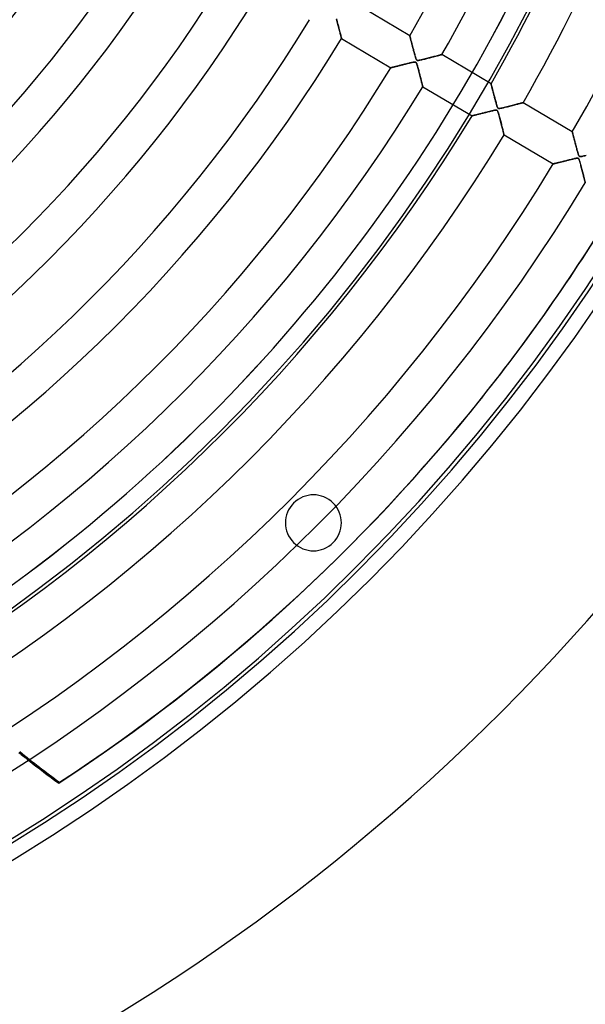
# Model space of a CAD drawing. Header units: millimetres. Extents: x -625 to 625, y -625 to 625.
# Tile 32 of 56: x 264 to 416, y -472 to -208. Entities that reach past the tile are written whole.
import ezdxf

# ---------------------------------------------------------------- set-up
doc = ezdxf.new("R2010")
doc.units = ezdxf.units.MM
doc.layers.add('HIDDEN', color=7, linetype='Continuous')
doc.layers.add('THICK', color=7, linetype='Continuous')

msp = doc.modelspace()

# ---------------------------------------------------------------- linework, layer by layer
at = {"layer": 'HIDDEN'}
for p, q in [((349.26, -208.26), (349.17, -207.94)), ((349.35, -208.59), (349.26, -208.26)), ((349.43, -208.92), (349.35, -208.59)), ((349.52, -209.26), (349.43, -208.92)), ((349.61, -209.59), (349.52, -209.26)), ((349.69, -209.93), (349.61, -209.59)), ((349.78, -210.26), (349.69, -209.93)), ((349.86, -210.58), (349.78, -210.26)), ((349.94, -210.9), (349.86, -210.58)), ((350.02, -211.2), (349.94, -210.9)), ((350.09, -211.49), (350.02, -211.2)), ((350.16, -211.76), (350.09, -211.49)), ((350.23, -212.02), (350.16, -211.76)), ((350.28, -212.25), (350.23, -212.02)), ((350.34, -212.46), (350.28, -212.25)), ((350.38, -212.65), (350.34, -212.46)), ((350.42, -212.8), (350.38, -212.65)), ((350.45, -212.93), (350.42, -212.8)), ((350.48, -213.02), (350.45, -212.93)), ((350.49, -213.07), (350.48, -213.02)), ((350.5, -213.09), (350.49, -213.07)), ((368.8, -212.3), (368.8, -212.3)), ((368.8, -212.3), (368.8, -212.33)), ((368.8, -212.33), (368.81, -212.37)), ((368.81, -212.37), (368.83, -212.42)), ((368.83, -212.42), (368.85, -212.49)), ((368.85, -212.49), (368.87, -212.58)), ((368.87, -212.58), (368.9, -212.68)), ((368.9, -212.68), (368.93, -212.8)), ((368.93, -212.8), (368.96, -212.92)), ((368.96, -212.92), (369, -213.07)), ((369, -213.07), (369.04, -213.22)), ((369.04, -213.22), (369.08, -213.39)), ((369.08, -213.39), (369.13, -213.56)), ((369.13, -213.56), (369.18, -213.75)), ((369.18, -213.75), (369.23, -213.94)), ((369.23, -213.94), (369.28, -214.15)), ((369.28, -214.15), (369.34, -214.36)), ((369.34, -214.36), (369.4, -214.58)), ((369.4, -214.58), (369.46, -214.8)), ((369.46, -214.8), (369.52, -215.04)), ((369.52, -215.04), (369.58, -215.28)), ((369.58, -215.28), (369.65, -215.52)), ((369.65, -215.52), (369.71, -215.77)), ((369.71, -215.77), (369.78, -216.02)), ((369.78, -216.02), (369.85, -216.28)), ((369.85, -216.28), (369.92, -216.54)), ((369.92, -216.54), (369.99, -216.81)), ((369.99, -216.81), (370.06, -217.08)), ((370.06, -217.08), (370.13, -217.34)), ((370.13, -217.34), (370.2, -217.6)), ((370.2, -217.6), (370.27, -217.83)), ((370.27, -217.83), (370.33, -218.05)), ((370.33, -218.05), (370.39, -218.25)), ((370.39, -218.25), (370.45, -218.42)), ((370.45, -218.42), (370.51, -218.56)), ((370.51, -218.56), (370.56, -218.68)), ((370.56, -218.68), (370.61, -218.77)), ((370.61, -218.77), (370.67, -218.84)), ((370.67, -218.84), (370.73, -218.88)), ((370.73, -218.88), (370.81, -218.92)), ((370.81, -218.92), (370.92, -218.93)), ((370.92, -218.93), (371.04, -218.93)), ((371.04, -218.93), (371.18, -218.92)), ((371.18, -218.92), (371.35, -218.89)), ((371.35, -218.89), (371.54, -218.86)), ((371.54, -218.86), (371.75, -218.81)), ((371.75, -218.81), (372, -218.75)), ((372, -218.75), (372.26, -218.69)), ((372.26, -218.69), (372.54, -218.62)), ((372.54, -218.62), (372.81, -218.56)), ((372.81, -218.56), (373.08, -218.49)), ((373.08, -218.49), (373.36, -218.42)), ((373.36, -218.42), (373.63, -218.35)), ((373.63, -218.35), (373.9, -218.28)), ((373.9, -218.28), (374.16, -218.21)), ((374.16, -218.21), (374.43, -218.15)), ((374.43, -218.15), (374.69, -218.08)), ((374.69, -218.08), (374.94, -218.01)), ((374.94, -218.01), (375.18, -217.95)), ((375.18, -217.95), (375.41, -217.89)), ((375.41, -217.89), (375.63, -217.83)), ((375.63, -217.83), (375.84, -217.78)), ((375.84, -217.78), (376.04, -217.73)), ((376.04, -217.73), (376.23, -217.68)), ((376.23, -217.68), (376.41, -217.63)), ((376.41, -217.63), (376.58, -217.59)), ((376.58, -217.59), (376.73, -217.55)), ((376.73, -217.55), (376.88, -217.51)), ((376.88, -217.51), (377, -217.48)), ((377, -217.48), (377.12, -217.45)), ((377.12, -217.45), (377.21, -217.42)), ((377.21, -217.42), (377.29, -217.4)), ((377.29, -217.4), (377.34, -217.39)), ((377.34, -217.39), (377.38, -217.38)), ((377.38, -217.38), (377.39, -217.38)), ((363.72, -220.9), (363.71, -220.9)), ((363.75, -220.89), (363.72, -220.9)), ((363.8, -220.88), (363.75, -220.89)), ((363.87, -220.86), (363.8, -220.88)), ((363.96, -220.84), (363.87, -220.86)), ((364.07, -220.81), (363.96, -220.84)), ((364.19, -220.78), (364.07, -220.81)), ((364.33, -220.75), (364.19, -220.78)), ((364.47, -220.71), (364.33, -220.75)), ((364.63, -220.67), (364.47, -220.71)), ((364.8, -220.63), (364.63, -220.67)), ((364.97, -220.59), (364.8, -220.63)), ((365.16, -220.54), (364.97, -220.59)), ((365.35, -220.49), (365.16, -220.54)), ((365.55, -220.44), (365.35, -220.49)), ((365.76, -220.39), (365.55, -220.44)), ((365.97, -220.34), (365.76, -220.39)), ((366.2, -220.28), (365.97, -220.34)), ((366.43, -220.22), (366.2, -220.28)), ((366.66, -220.16), (366.43, -220.22)), ((366.9, -220.1), (366.66, -220.16)), ((367.15, -220.04), (366.9, -220.1)), ((367.41, -219.98), (367.15, -220.04)), ((367.66, -219.91), (367.41, -219.98)), ((367.92, -219.85), (367.66, -219.91)), ((368.17, -219.79), (367.92, -219.85)), ((368.41, -219.73), (368.17, -219.79)), ((368.63, -219.68), (368.41, -219.73)), ((368.85, -219.62), (368.63, -219.68)), ((369.05, -219.58), (368.85, -219.62)), ((369.24, -219.53), (369.05, -219.58)), ((369.41, -219.49), (369.24, -219.53)), ((369.57, -219.46), (369.41, -219.49)), ((369.71, -219.43), (369.57, -219.46)), ((369.83, -219.41), (369.71, -219.43)), ((369.95, -219.39), (369.83, -219.41)), ((370.06, -219.38), (369.95, -219.39)), ((370.16, -219.37), (370.06, -219.38)), ((370.25, -219.38), (370.16, -219.37)), ((370.32, -219.39), (370.25, -219.38)), ((370.38, -219.41), (370.32, -219.39)), ((370.44, -219.44), (370.38, -219.41)), ((370.48, -219.49), (370.44, -219.44)), ((370.53, -219.54), (370.48, -219.49)), ((370.57, -219.62), (370.53, -219.54)), ((370.63, -219.73), (370.57, -219.62)), ((370.7, -219.92), (370.63, -219.73)), ((370.78, -220.17), (370.7, -219.92)), ((370.87, -220.47), (370.78, -220.17)), ((370.96, -220.8), (370.87, -220.47)), ((371.05, -221.14), (370.96, -220.8)), ((371.15, -221.5), (371.05, -221.14)), ((371.24, -221.85), (371.15, -221.5)), ((371.33, -222.2), (371.24, -221.85)), ((371.42, -222.55), (371.33, -222.2)), ((371.51, -222.9), (371.42, -222.55)), ((371.6, -223.24), (371.51, -222.9)), ((371.69, -223.57), (371.6, -223.24)), ((371.77, -223.89), (371.69, -223.57)), ((371.84, -224.19), (371.77, -223.89)), ((371.92, -224.48), (371.84, -224.19)), ((371.98, -224.75), (371.92, -224.48)), ((372.05, -224.99), (371.98, -224.75)), ((372.1, -225.22), (372.05, -224.99)), ((372.15, -225.41), (372.1, -225.22)), ((372.2, -225.59), (372.15, -225.41)), ((372.23, -225.73), (372.2, -225.59)), ((372.26, -225.84), (372.23, -225.73)), ((372.28, -225.92), (372.26, -225.84)), ((372.29, -225.97), (372.28, -225.92)), ((372.3, -225.98), (372.29, -225.97)), ((390.6, -225.19), (390.6, -225.2)), ((390.6, -225.2), (390.61, -225.22)), ((390.61, -225.22), (390.62, -225.27)), ((390.62, -225.27), (390.63, -225.33)), ((390.63, -225.33), (390.66, -225.41)), ((390.66, -225.41), (390.68, -225.51)), ((390.68, -225.51), (390.71, -225.63)), ((390.71, -225.63), (390.74, -225.75)), ((390.74, -225.75), (390.78, -225.9)), ((390.78, -225.9), (390.82, -226.05)), ((390.82, -226.05), (390.87, -226.22)), ((390.87, -226.22), (390.92, -226.4)), ((390.92, -226.4), (390.97, -226.59)), ((390.97, -226.59), (391.02, -226.79)), ((391.02, -226.79), (391.07, -227)), ((391.07, -227), (391.13, -227.22)), ((391.13, -227.22), (391.19, -227.44)), ((391.19, -227.44), (391.25, -227.67)), ((391.25, -227.67), (391.31, -227.91)), ((391.31, -227.91), (391.38, -228.16)), ((391.38, -228.16), (391.44, -228.41)), ((391.44, -228.41), (391.51, -228.66)), ((391.51, -228.66), (391.58, -228.92)), ((391.58, -228.92), (391.65, -229.18)), ((391.65, -229.18), (391.72, -229.45)), ((391.72, -229.45), (391.79, -229.71)), ((391.79, -229.71), (391.86, -229.98)), ((391.37, -232.35), (391.21, -232.39)), ((391.51, -232.32), (391.37, -232.35)), ((391.63, -232.3), (391.51, -232.32)), ((391.75, -232.28), (391.63, -232.3)), ((391.86, -232.27), (391.75, -232.28)), ((391.86, -229.98), (391.94, -230.25)), ((391.97, -232.27), (391.86, -232.27)), ((391.94, -230.25), (392.01, -230.51)), ((392.05, -232.27), (391.97, -232.27)), ((392.01, -230.51), (392.07, -230.74)), ((392.13, -232.28), (392.05, -232.27)), ((392.07, -230.74), (392.14, -230.96)), ((392.19, -232.31), (392.13, -232.28)), ((392.14, -230.96), (392.2, -231.16)), ((392.24, -232.34), (392.19, -232.31)), ((392.2, -231.16), (392.25, -231.32)), ((392.3, -232.39), (392.24, -232.34)), ((392.25, -231.32), (392.31, -231.46)), ((392.31, -231.46), (392.36, -231.57)), ((392.36, -231.57), (392.41, -231.66)), ((392.41, -231.66), (392.46, -231.72)), ((392.46, -231.72), (392.51, -231.77)), ((392.51, -231.77), (392.58, -231.8)), ((392.58, -231.8), (392.65, -231.82)), ((392.65, -231.82), (392.75, -231.83)), ((392.75, -231.83), (392.86, -231.82)), ((392.86, -231.82), (393, -231.81)), ((393, -231.81), (393.15, -231.78)), ((393.15, -231.78), (393.32, -231.75)), ((393.32, -231.75), (393.49, -231.71)), ((393.49, -231.71), (393.69, -231.67)), ((393.69, -231.67), (393.92, -231.62)), ((393.92, -231.62), (394.17, -231.56)), ((394.17, -231.56), (394.44, -231.49)), ((394.44, -231.49), (394.72, -231.42)), ((394.72, -231.42), (395.02, -231.34)), ((395.02, -231.34), (395.34, -231.26)), ((395.34, -231.26), (395.66, -231.18)), ((395.66, -231.18), (395.99, -231.1)), ((395.99, -231.1), (396.32, -231.01)), ((396.32, -231.01), (396.64, -230.93)), ((396.64, -230.93), (396.95, -230.85)), ((396.95, -230.85), (397.24, -230.78)), ((397.24, -230.78), (397.51, -230.71)), ((397.51, -230.71), (397.76, -230.64)), ((397.76, -230.64), (398, -230.58)), ((398, -230.58), (398.23, -230.52)), ((398.23, -230.52), (398.43, -230.47)), ((398.43, -230.47), (398.61, -230.42)), ((398.61, -230.42), (398.78, -230.38)), ((398.78, -230.38), (398.92, -230.34)), ((398.92, -230.34), (399.03, -230.31)), ((399.03, -230.31), (399.12, -230.29)), ((399.12, -230.29), (399.17, -230.27)), ((399.17, -230.27), (399.19, -230.27)), ((385.54, -233.79), (385.51, -233.79)), ((385.51, -233.79), (385.51, -233.8)), ((385.59, -233.77), (385.54, -233.79)), ((385.65, -233.76), (385.59, -233.77)), ((385.73, -233.74), (385.65, -233.76)), ((385.83, -233.72), (385.73, -233.74)), ((385.94, -233.69), (385.83, -233.72)), ((386.06, -233.66), (385.94, -233.69)), ((386.2, -233.62), (386.06, -233.66)), ((386.34, -233.59), (386.2, -233.62)), ((386.5, -233.55), (386.34, -233.59)), ((386.66, -233.51), (386.5, -233.55)), ((386.84, -233.46), (386.66, -233.51)), ((387.02, -233.42), (386.84, -233.46)), ((387.2, -233.37), (387.02, -233.42)), ((387.4, -233.32), (387.2, -233.37)), ((387.6, -233.27), (387.4, -233.32)), ((387.82, -233.22), (387.6, -233.27)), ((388.03, -233.16), (387.82, -233.22)), ((388.26, -233.11), (388.03, -233.16)), ((388.49, -233.05), (388.26, -233.11)), ((388.73, -232.99), (388.49, -233.05)), ((388.98, -232.93), (388.73, -232.99)), ((389.23, -232.87), (388.98, -232.93)), ((389.48, -232.8), (389.23, -232.87)), ((389.73, -232.74), (389.48, -232.8)), ((389.98, -232.68), (389.73, -232.74)), ((390.21, -232.62), (389.98, -232.68)), ((390.44, -232.57), (390.21, -232.62)), ((390.65, -232.51), (390.44, -232.57)), ((390.85, -232.47), (390.65, -232.51)), ((391.04, -232.42), (390.85, -232.47)), ((391.21, -232.39), (391.04, -232.42)), ((392.34, -232.46), (392.3, -232.39)), ((392.39, -232.55), (392.34, -232.46)), ((392.45, -232.69), (392.39, -232.55)), ((392.53, -232.9), (392.45, -232.69)), ((392.61, -233.16), (392.53, -232.9)), ((392.7, -233.47), (392.61, -233.16)), ((392.79, -233.81), (392.7, -233.47)), ((392.89, -234.16), (392.79, -233.81)), ((392.98, -234.52), (392.89, -234.16)), ((393.07, -234.87), (392.98, -234.52)), ((393.17, -235.23), (393.07, -234.87)), ((393.26, -235.58), (393.17, -235.23)), ((393.35, -235.93), (393.26, -235.58)), ((393.44, -236.28), (393.35, -235.93)), ((393.52, -236.61), (393.44, -236.28)), ((393.6, -236.93), (393.52, -236.61)), ((393.68, -237.23), (393.6, -236.93)), ((393.75, -237.52), (393.68, -237.23)), ((393.82, -237.78), (393.75, -237.52)), ((393.88, -238.02), (393.82, -237.78)), ((393.93, -238.24), (393.88, -238.02)), ((393.98, -238.43), (393.93, -238.24)), ((394.02, -238.59), (393.98, -238.43)), ((394.05, -238.71), (394.02, -238.59)), ((394.08, -238.8), (394.05, -238.71)), ((394.09, -238.86), (394.08, -238.8)), ((394.1, -238.88), (394.09, -238.86)), ((412.4, -238.08), (412.4, -238.09)), ((412.4, -238.09), (412.4, -238.11)), ((412.4, -238.11), (412.41, -238.15)), ((412.41, -238.15), (412.43, -238.21)), ((412.43, -238.21), (412.45, -238.28)), ((412.45, -238.28), (412.47, -238.36)), ((412.47, -238.36), (412.49, -238.46)), ((412.49, -238.46), (412.52, -238.57)), ((412.52, -238.57), (412.56, -238.69)), ((412.56, -238.69), (412.59, -238.83)), ((412.59, -238.83), (412.63, -238.97)), ((412.63, -238.97), (412.67, -239.12)), ((412.67, -239.12), (412.71, -239.29)), ((412.71, -239.29), (412.76, -239.46)), ((412.76, -239.46), (412.8, -239.64)), ((412.8, -239.64), (412.85, -239.82)), ((412.85, -239.82), (412.9, -240.01)), ((412.9, -240.01), (412.96, -240.21)), ((412.96, -240.21), (413.01, -240.41)), ((413.01, -240.41), (413.06, -240.62)), ((413.06, -240.62), (413.12, -240.83)), ((413.12, -240.83), (413.17, -241.05)), ((413.17, -241.05), (413.23, -241.27)), ((413.23, -241.27), (413.29, -241.49)), ((413.29, -241.49), (413.35, -241.71)), ((413.35, -241.71), (413.41, -241.94)), ((413.41, -241.94), (413.47, -242.18)), ((413.47, -242.18), (413.53, -242.41)), ((413.53, -242.41), (413.6, -242.64)), ((413.6, -242.64), (413.66, -242.88)), ((413.66, -242.88), (413.73, -243.11)), ((411.8, -245.56), (411.52, -245.63)), ((412.07, -245.5), (411.8, -245.56)), ((412.33, -245.44), (412.07, -245.5)), ((412.57, -245.38), (412.33, -245.44)), ((412.79, -245.33), (412.57, -245.38)), ((413, -245.28), (412.79, -245.33)), ((413.18, -245.24), (413, -245.28)), ((413.34, -245.21), (413.18, -245.24)), ((413.48, -245.18), (413.34, -245.21)), ((413.62, -245.17), (413.48, -245.18)), ((413.75, -245.16), (413.62, -245.17)), ((413.73, -243.11), (413.79, -243.34)), ((413.86, -245.16), (413.75, -245.16)), ((413.79, -243.34), (413.85, -243.55)), ((413.85, -243.55), (413.9, -243.74)), ((413.94, -245.18), (413.86, -245.16)), ((413.9, -243.74), (413.96, -243.92)), ((414.02, -245.22), (413.94, -245.18)), ((413.96, -243.92), (414.01, -244.08)), ((414.01, -244.08), (414.05, -244.22)), ((414.08, -245.27), (414.02, -245.22)), ((414.05, -244.22), (414.1, -244.34)), ((414.14, -245.35), (414.08, -245.27)), ((414.1, -244.34), (414.15, -244.45)), ((414.2, -245.46), (414.14, -245.35)), ((414.15, -244.45), (414.2, -244.54)), ((414.2, -244.54), (414.26, -244.61)), ((414.26, -245.61), (414.2, -245.46)), ((414.26, -244.61), (414.32, -244.66)), ((414.32, -244.66), (414.39, -244.7)), ((414.39, -244.7), (414.48, -244.71)), ((414.48, -244.71), (414.58, -244.72)), ((414.58, -244.72), (414.7, -244.71)), ((414.7, -244.71), (414.85, -244.69)), ((414.85, -244.69), (415.02, -244.66)), ((415.02, -244.66), (415.23, -244.62)), ((415.23, -244.62), (415.47, -244.56)), ((415.47, -244.56), (415.74, -244.5)), ((415.74, -244.5), (416.04, -244.43)), ((407.32, -246.69), (407.3, -246.69)), ((407.35, -246.68), (407.32, -246.69)), ((407.41, -246.66), (407.35, -246.68)), ((407.48, -246.64), (407.41, -246.66)), ((407.58, -246.62), (407.48, -246.64)), ((407.69, -246.59), (407.58, -246.62)), ((407.82, -246.56), (407.69, -246.59)), ((407.97, -246.52), (407.82, -246.56)), ((408.13, -246.48), (407.97, -246.52)), ((408.31, -246.44), (408.13, -246.48)), ((408.49, -246.39), (408.31, -246.44)), ((408.69, -246.34), (408.49, -246.39)), ((408.9, -246.29), (408.69, -246.34)), ((409.12, -246.23), (408.9, -246.29)), ((409.35, -246.18), (409.12, -246.23)), ((409.59, -246.12), (409.35, -246.18)), ((409.84, -246.05), (409.59, -246.12)), ((410.1, -245.99), (409.84, -246.05)), ((410.36, -245.92), (410.1, -245.99)), ((410.64, -245.85), (410.36, -245.92)), ((410.93, -245.78), (410.64, -245.85)), ((411.22, -245.71), (410.93, -245.78)), ((411.52, -245.63), (411.22, -245.71)), ((414.33, -245.8), (414.26, -245.61)), ((414.4, -246.03), (414.33, -245.8)), ((414.48, -246.3), (414.4, -246.03)), ((414.56, -246.6), (414.48, -246.3)), ((414.65, -246.91), (414.56, -246.6)), ((414.73, -247.23), (414.65, -246.91)), ((414.82, -247.55), (414.73, -247.23)), ((414.9, -247.87), (414.82, -247.55)), ((414.98, -248.19), (414.9, -247.87)), ((415.07, -248.51), (414.98, -248.19)), ((415.15, -248.83), (415.07, -248.51)), ((415.23, -249.14), (415.15, -248.83)), ((415.3, -249.44), (415.23, -249.14)), ((415.38, -249.74), (415.3, -249.44)), ((415.45, -250.02), (415.38, -249.74)), ((415.52, -250.29), (415.45, -250.02)), ((415.58, -250.54), (415.52, -250.29)), ((415.64, -250.78), (415.58, -250.54)), ((415.7, -250.99), (415.64, -250.78)), ((415.75, -251.19), (415.7, -250.99)), ((415.79, -251.36), (415.75, -251.19)), ((415.83, -251.5), (415.79, -251.36)), ((415.86, -251.62), (415.83, -251.5)), ((415.88, -251.7), (415.86, -251.62)), ((415.89, -251.75), (415.88, -251.7)), ((415.9, -251.77), (415.89, -251.75)), ((337.64, -337.64), (337.64, -337.64)), ((348.25, -348.25), (348.25, -348.25)), ((274.63, -412.78), (274.82, -412.54))]:
    msp.add_line(p, q, dxfattribs=at)
for centre, radius, start, end in [((0, 0), 506.5, 180, 0), ((0, 0), 450, 180, 0), ((0, 0), 502.5, 180, 0), ((0, 0), 444.99, 301.756, 337.0248), ((0, 0), 445, 301.7564, 337.0252), ((342.95, -342.95), 7.5, 135, 315), ((342.95, -342.95), 7.5, 315, 135)]:
    msp.add_arc(centre, radius, start, end, dxfattribs=at)
for centre, major_axis, start_param, end_param in [((0.2, 0.24), (-388.08, 309.48), 2.827433, 3.141593), ((513.49, -91.67), (316.8, -252.64), -1.570796, -1.562725), ((513.69, -91.42), (-316.8, 252.64), 1.570796, 1.604014)]:
    msp.add_ellipse(centre, major_axis=major_axis, ratio=0.987688, start_param=start_param, end_param=end_param, dxfattribs=at)
at = {"layer": 'THICK'}
for p, q in [((368.8, -212.3), (355.59, -204.48)), ((349.12, -207.74), (349.23, -208.15)), ((349.23, -208.15), (349.34, -208.58)), ((349.34, -208.58), (349.46, -209.01)), ((349.46, -209.01), (349.57, -209.43)), ((349.57, -209.43), (349.67, -209.84)), ((349.67, -209.84), (349.77, -210.24)), ((349.77, -210.24), (349.87, -210.62)), ((349.87, -210.62), (349.96, -210.98)), ((349.96, -210.98), (350.05, -211.32)), ((350.05, -211.32), (350.13, -211.64)), ((350.13, -211.64), (350.2, -211.92)), ((350.2, -211.92), (350.27, -212.18)), ((350.27, -212.18), (350.32, -212.41)), ((350.32, -212.41), (350.37, -212.61)), ((350.37, -212.61), (350.42, -212.77)), ((350.42, -212.77), (350.45, -212.91)), ((350.45, -212.91), (350.48, -213.01)), ((350.48, -213.01), (350.49, -213.07)), ((350.49, -213.07), (350.5, -213.09)), ((350.5, -213.09), (363.71, -220.9)), ((368.8, -212.31), (368.8, -212.3)), ((368.81, -212.34), (368.8, -212.31)), ((368.82, -212.39), (368.81, -212.34)), ((368.84, -212.46), (368.82, -212.39)), ((368.86, -212.55), (368.84, -212.46)), ((368.89, -212.66), (368.86, -212.55)), ((368.92, -212.78), (368.89, -212.66)), ((368.96, -212.91), (368.92, -212.78)), ((369, -213.06), (368.96, -212.91)), ((369.04, -213.22), (369, -213.06)), ((369.08, -213.39), (369.04, -213.22)), ((369.13, -213.56), (369.08, -213.39)), ((369.18, -213.75), (369.13, -213.56)), ((369.23, -213.94), (369.18, -213.75)), ((369.28, -214.14), (369.23, -213.94)), ((369.33, -214.34), (369.28, -214.14)), ((369.39, -214.56), (369.33, -214.34)), ((369.45, -214.78), (369.39, -214.56)), ((369.51, -215.01), (369.45, -214.78)), ((369.57, -215.24), (369.51, -215.01)), ((369.64, -215.48), (369.57, -215.24)), ((369.7, -215.73), (369.64, -215.48)), ((369.77, -215.98), (369.7, -215.73)), ((369.84, -216.24), (369.77, -215.98)), ((369.9, -216.5), (369.84, -216.24)), ((369.97, -216.74), (369.9, -216.5)), ((370.03, -216.98), (369.97, -216.74)), ((370.09, -217.21), (370.03, -216.98)), ((370.15, -217.42), (370.09, -217.21)), ((370.21, -217.62), (370.15, -217.42)), ((370.26, -217.8), (370.21, -217.62)), ((370.31, -217.97), (370.26, -217.8)), ((370.36, -218.13), (370.31, -217.97)), ((370.4, -218.26), (370.36, -218.13)), ((370.44, -218.38), (370.4, -218.26)), ((370.48, -218.5), (370.44, -218.38)), ((370.52, -218.6), (370.48, -218.5)), ((370.57, -218.69), (370.52, -218.6)), ((370.61, -218.77), (370.57, -218.69)), ((370.66, -218.82), (370.61, -218.77)), ((370.7, -218.87), (370.66, -218.82)), ((370.76, -218.9), (370.7, -218.87)), ((370.82, -218.92), (370.76, -218.9)), ((370.89, -218.93), (370.82, -218.92)), ((370.98, -218.94), (370.89, -218.93)), ((371.11, -218.93), (370.98, -218.94)), ((371.3, -218.9), (371.11, -218.93)), ((371.56, -218.85), (371.3, -218.9)), ((371.86, -218.78), (371.56, -218.85)), ((372.2, -218.71), (371.86, -218.78)), ((372.55, -218.62), (372.2, -218.71)), ((372.9, -218.53), (372.55, -218.62)), ((373.25, -218.44), (372.9, -218.53)), ((373.61, -218.35), (373.25, -218.44)), ((373.96, -218.26), (373.61, -218.35)), ((374.31, -218.18), (373.96, -218.26)), ((374.65, -218.09), (374.31, -218.18)), ((374.98, -218), (374.65, -218.09)), ((375.3, -217.92), (374.98, -218)), ((375.6, -217.84), (375.3, -217.92)), ((375.88, -217.77), (375.6, -217.84)), ((376.15, -217.7), (375.88, -217.77)), ((376.4, -217.64), (376.15, -217.7)), ((376.62, -217.58), (376.4, -217.64)), ((376.82, -217.53), (376.62, -217.58)), ((376.99, -217.48), (376.82, -217.53)), ((377.13, -217.44), (376.99, -217.48)), ((377.24, -217.41), (377.13, -217.44)), ((377.32, -217.39), (377.24, -217.41)), ((377.37, -217.38), (377.32, -217.39)), ((377.39, -217.38), (377.37, -217.38)), ((390.6, -225.19), (377.39, -217.38)), ((363.71, -220.9), (363.71, -220.9)), ((363.71, -220.9), (363.74, -220.9)), ((363.74, -220.9), (363.78, -220.89)), ((363.78, -220.89), (363.83, -220.87)), ((363.83, -220.87), (363.9, -220.85)), ((363.9, -220.85), (363.99, -220.83)), ((363.99, -220.83), (364.09, -220.81)), ((364.09, -220.81), (364.21, -220.78)), ((364.21, -220.78), (364.34, -220.75)), ((364.34, -220.75), (364.48, -220.71)), ((364.48, -220.71), (364.63, -220.67)), ((364.63, -220.67), (364.8, -220.63)), ((364.8, -220.63), (364.98, -220.59)), ((364.98, -220.59), (365.16, -220.54)), ((365.16, -220.54), (365.36, -220.49)), ((365.36, -220.49), (365.56, -220.44)), ((365.56, -220.44), (365.78, -220.39)), ((365.78, -220.39), (365.99, -220.33)), ((365.99, -220.33), (366.22, -220.27)), ((366.22, -220.27), (366.46, -220.22)), ((366.46, -220.22), (366.69, -220.16)), ((366.69, -220.16), (366.94, -220.1)), ((366.94, -220.1), (367.19, -220.03)), ((367.19, -220.03), (367.45, -219.97)), ((367.45, -219.97), (367.7, -219.9)), ((367.7, -219.9), (367.97, -219.84)), ((367.97, -219.84), (368.23, -219.77)), ((368.23, -219.77), (368.5, -219.71)), ((368.5, -219.71), (368.77, -219.64)), ((368.77, -219.64), (369.03, -219.58)), ((369.03, -219.58), (369.27, -219.53)), ((369.27, -219.53), (369.49, -219.48)), ((369.49, -219.48), (369.69, -219.44)), ((369.69, -219.44), (369.87, -219.4)), ((369.87, -219.4), (370.02, -219.38)), ((370.02, -219.38), (370.15, -219.37)), ((370.15, -219.37), (370.25, -219.38)), ((370.25, -219.38), (370.34, -219.4)), ((370.34, -219.4), (370.41, -219.43)), ((370.41, -219.43), (370.48, -219.48)), ((370.48, -219.48), (370.54, -219.56)), ((370.54, -219.56), (370.6, -219.67)), ((370.6, -219.67), (370.66, -219.8)), ((370.66, -219.8), (370.71, -219.96)), ((370.71, -219.96), (370.77, -220.15)), ((370.77, -220.15), (370.84, -220.36)), ((370.84, -220.36), (370.91, -220.6)), ((370.91, -220.6), (370.98, -220.86)), ((370.98, -220.86), (371.05, -221.13)), ((371.05, -221.13), (371.12, -221.41)), ((371.12, -221.41), (371.2, -221.68)), ((371.2, -221.68), (371.27, -221.95)), ((371.27, -221.95), (371.34, -222.22)), ((371.34, -222.22), (371.41, -222.49)), ((371.41, -222.49), (371.48, -222.76)), ((371.48, -222.76), (371.54, -223.02)), ((371.54, -223.02), (371.61, -223.28)), ((371.61, -223.28), (371.67, -223.53)), ((371.67, -223.53), (371.74, -223.77)), ((371.74, -223.77), (371.79, -224)), ((371.79, -224), (371.85, -224.22)), ((371.85, -224.22), (371.9, -224.44)), ((371.9, -224.44), (371.96, -224.64)), ((371.96, -224.64), (372, -224.83)), ((372, -224.83), (372.05, -225.01)), ((372.05, -225.01), (372.09, -225.17)), ((372.09, -225.17), (372.13, -225.33)), ((372.13, -225.33), (372.17, -225.47)), ((372.17, -225.47), (372.2, -225.6)), ((372.2, -225.6), (372.23, -225.71)), ((372.23, -225.71), (372.25, -225.81)), ((372.25, -225.81), (372.27, -225.89)), ((372.27, -225.89), (372.29, -225.94)), ((372.29, -225.94), (372.29, -225.97)), ((372.29, -225.97), (372.3, -225.98)), ((372.3, -225.98), (385.51, -233.8)), ((390.6, -225.2), (390.6, -225.19)), ((390.61, -225.23), (390.6, -225.2)), ((390.62, -225.27), (390.61, -225.23)), ((390.63, -225.34), (390.62, -225.27)), ((390.66, -225.42), (390.63, -225.34)), ((390.68, -225.51), (390.66, -225.42)), ((390.71, -225.62), (390.68, -225.51)), ((390.74, -225.74), (390.71, -225.62)), ((390.78, -225.88), (390.74, -225.74)), ((390.82, -226.02), (390.78, -225.88)), ((390.86, -226.18), (390.82, -226.02)), ((390.9, -226.34), (390.86, -226.18)), ((390.95, -226.52), (390.9, -226.34)), ((390.99, -226.7), (390.95, -226.52)), ((391.04, -226.88), (390.99, -226.7)), ((391.09, -227.08), (391.04, -226.88)), ((391.15, -227.28), (391.09, -227.08)), ((391.2, -227.49), (391.15, -227.28)), ((391.26, -227.71), (391.2, -227.49)), ((391.32, -227.94), (391.26, -227.71)), ((391.38, -228.17), (391.32, -227.94)), ((391.44, -228.4), (391.38, -228.17)), ((391.51, -228.65), (391.44, -228.4)), ((391.57, -228.9), (391.51, -228.65)), ((391.64, -229.15), (391.57, -228.9)), ((391.71, -229.4), (391.64, -229.15)), ((391.77, -229.65), (391.71, -229.4)), ((391.83, -229.88), (391.77, -229.65)), ((391.09, -232.41), (391.31, -232.37)), ((391.31, -232.37), (391.51, -232.32)), ((391.51, -232.32), (391.68, -232.29)), ((391.68, -232.29), (391.83, -232.27)), ((391.89, -230.1), (391.83, -229.88)), ((391.83, -232.27), (391.95, -232.27)), ((391.95, -230.32), (391.89, -230.1)), ((392.01, -230.51), (391.95, -230.32)), ((391.95, -232.27), (392.05, -232.27)), ((392.06, -230.7), (392.01, -230.51)), ((392.05, -232.27), (392.13, -232.28)), ((392.11, -230.87), (392.06, -230.7)), ((392.15, -231.02), (392.11, -230.87)), ((392.13, -232.28), (392.19, -232.31)), ((392.2, -231.16), (392.15, -231.02)), ((392.19, -232.31), (392.25, -232.35)), ((392.24, -231.28), (392.2, -231.16)), ((392.28, -231.39), (392.24, -231.28)), ((392.25, -232.35), (392.31, -232.41)), ((392.32, -231.5), (392.28, -231.39)), ((392.37, -231.59), (392.32, -231.5)), ((392.41, -231.66), (392.37, -231.59)), ((392.46, -231.72), (392.41, -231.66)), ((392.51, -231.76), (392.46, -231.72)), ((392.57, -231.79), (392.51, -231.76)), ((392.64, -231.81), (392.57, -231.79)), ((392.71, -231.83), (392.64, -231.81)), ((392.82, -231.83), (392.71, -231.83)), ((392.97, -231.81), (392.82, -231.83)), ((393.19, -231.78), (392.97, -231.81)), ((393.46, -231.72), (393.19, -231.78)), ((393.78, -231.65), (393.46, -231.72)), ((394.12, -231.57), (393.78, -231.65)), ((394.47, -231.48), (394.12, -231.57)), ((394.83, -231.39), (394.47, -231.48)), ((395.19, -231.3), (394.83, -231.39)), ((395.54, -231.21), (395.19, -231.3)), ((395.9, -231.12), (395.54, -231.21)), ((396.25, -231.03), (395.9, -231.12)), ((396.59, -230.94), (396.25, -231.03)), ((396.92, -230.86), (396.59, -230.94)), ((397.24, -230.78), (396.92, -230.86)), ((397.54, -230.7), (397.24, -230.78)), ((397.83, -230.62), (397.54, -230.7)), ((398.09, -230.55), (397.83, -230.62)), ((398.33, -230.49), (398.09, -230.55)), ((398.55, -230.44), (398.33, -230.49)), ((398.74, -230.39), (398.55, -230.44)), ((398.9, -230.34), (398.74, -230.39)), ((399.02, -230.31), (398.9, -230.34)), ((399.11, -230.29), (399.02, -230.31)), ((399.17, -230.27), (399.11, -230.29)), ((399.19, -230.27), (399.17, -230.27)), ((412.4, -238.08), (399.19, -230.27)), ((385.51, -233.8), (385.51, -233.79)), ((385.51, -233.79), (385.54, -233.79)), ((385.54, -233.79), (385.59, -233.78)), ((385.59, -233.78), (385.65, -233.76)), ((385.65, -233.76), (385.73, -233.74)), ((385.73, -233.74), (385.83, -233.71)), ((385.83, -233.71), (385.94, -233.69)), ((385.94, -233.69), (386.07, -233.65)), ((386.07, -233.65), (386.22, -233.62)), ((386.22, -233.62), (386.37, -233.58)), ((386.37, -233.58), (386.54, -233.54)), ((386.54, -233.54), (386.72, -233.49)), ((386.72, -233.49), (386.91, -233.44)), ((386.91, -233.44), (387.11, -233.39)), ((387.11, -233.39), (387.32, -233.34)), ((387.32, -233.34), (387.54, -233.29)), ((387.54, -233.29), (387.77, -233.23)), ((387.77, -233.23), (388, -233.17)), ((388, -233.17), (388.24, -233.11)), ((388.24, -233.11), (388.48, -233.05)), ((388.48, -233.05), (388.73, -232.99)), ((388.73, -232.99), (388.99, -232.92)), ((388.99, -232.92), (389.25, -232.86)), ((389.25, -232.86), (389.51, -232.79)), ((389.51, -232.79), (389.78, -232.73)), ((389.78, -232.73), (390.05, -232.66)), ((390.05, -232.66), (390.32, -232.6)), ((390.32, -232.6), (390.59, -232.53)), ((390.59, -232.53), (390.85, -232.47)), ((390.85, -232.47), (391.09, -232.41)), ((392.31, -232.41), (392.36, -232.48)), ((392.36, -232.48), (392.41, -232.59)), ((392.41, -232.59), (392.46, -232.71)), ((392.46, -232.71), (392.52, -232.86)), ((392.52, -232.86), (392.57, -233.02)), ((392.57, -233.02), (392.62, -233.19)), ((392.62, -233.19), (392.68, -233.39)), ((392.68, -233.39), (392.74, -233.61)), ((392.74, -233.61), (392.81, -233.86)), ((392.81, -233.86), (392.88, -234.13)), ((392.88, -234.13), (392.95, -234.41)), ((392.95, -234.41), (393.03, -234.71)), ((393.03, -234.71), (393.11, -235.02)), ((393.11, -235.02), (393.2, -235.35)), ((393.2, -235.35), (393.28, -235.68)), ((393.28, -235.68), (393.37, -236.01)), ((393.37, -236.01), (393.45, -236.33)), ((393.45, -236.33), (393.53, -236.63)), ((393.53, -236.63), (393.6, -236.92)), ((393.6, -236.92), (393.67, -237.2)), ((393.67, -237.2), (393.74, -237.45)), ((393.74, -237.45), (393.8, -237.69)), ((393.8, -237.69), (393.85, -237.91)), ((393.85, -237.91), (393.9, -238.12)), ((393.9, -238.12), (393.95, -238.3)), ((393.95, -238.3), (393.99, -238.47)), ((393.99, -238.47), (394.03, -238.61)), ((394.03, -238.61), (394.06, -238.72)), ((394.06, -238.72), (394.08, -238.81)), ((394.08, -238.81), (394.09, -238.86)), ((394.09, -238.86), (394.1, -238.88)), ((394.1, -238.88), (407.3, -246.69)), ((412.4, -238.09), (412.4, -238.08)), ((412.41, -238.13), (412.4, -238.09)), ((412.42, -238.18), (412.41, -238.13)), ((412.44, -238.26), (412.42, -238.18)), ((412.47, -238.35), (412.44, -238.26)), ((412.5, -238.47), (412.47, -238.35)), ((412.53, -238.6), (412.5, -238.47)), ((412.57, -238.74), (412.53, -238.6)), ((412.61, -238.91), (412.57, -238.74)), ((412.66, -239.08), (412.61, -238.91)), ((412.71, -239.27), (412.66, -239.08)), ((412.76, -239.46), (412.71, -239.27)), ((412.81, -239.67), (412.76, -239.46)), ((412.87, -239.89), (412.81, -239.67)), ((412.93, -240.12), (412.87, -239.89)), ((412.99, -240.36), (412.93, -240.12)), ((413.06, -240.6), (412.99, -240.36)), ((413.13, -240.86), (413.06, -240.6)), ((413.2, -241.13), (413.13, -240.86)), ((413.27, -241.41), (413.2, -241.13)), ((413.35, -241.69), (413.27, -241.41)), ((413.42, -241.99), (413.35, -241.69)), ((413.5, -242.28), (413.42, -241.99)), ((413.58, -242.56), (413.5, -242.28)), ((413.65, -242.83), (413.58, -242.56)), ((413.72, -243.09), (413.65, -242.83)), ((411.65, -245.6), (411.88, -245.54)), ((411.88, -245.54), (412.12, -245.49)), ((412.12, -245.49), (412.36, -245.43)), ((412.36, -245.43), (412.58, -245.38)), ((412.58, -245.38), (412.79, -245.33)), ((412.79, -245.33), (412.99, -245.28)), ((412.99, -245.28), (413.17, -245.24)), ((413.17, -245.24), (413.34, -245.21)), ((413.34, -245.21), (413.48, -245.18)), ((413.48, -245.18), (413.61, -245.17)), ((413.61, -245.17), (413.73, -245.16)), ((413.78, -243.32), (413.72, -243.09)), ((413.73, -245.16), (413.84, -245.16)), ((413.85, -243.55), (413.78, -243.32)), ((413.84, -245.16), (413.93, -245.18)), ((413.9, -243.75), (413.85, -243.55)), ((413.96, -243.93), (413.9, -243.75)), ((413.93, -245.18), (414, -245.21)), ((414.01, -244.08), (413.96, -243.93)), ((414, -245.21), (414.06, -245.25)), ((414.05, -244.22), (414.01, -244.08)), ((414.1, -244.35), (414.05, -244.22)), ((414.06, -245.25), (414.12, -245.32)), ((414.16, -244.47), (414.1, -244.35)), ((414.12, -245.32), (414.17, -245.4)), ((414.21, -244.56), (414.16, -244.47)), ((414.17, -245.4), (414.22, -245.51)), ((414.27, -244.62), (414.21, -244.56)), ((414.22, -245.51), (414.28, -245.65)), ((414.34, -244.67), (414.27, -244.62)), ((414.42, -244.7), (414.34, -244.67)), ((414.52, -244.72), (414.42, -244.7)), ((414.64, -244.72), (414.52, -244.72)), ((414.8, -244.7), (414.64, -244.72)), ((415, -244.67), (414.8, -244.7)), ((415.24, -244.62), (415, -244.67)), ((415.51, -244.56), (415.24, -244.62)), ((415.81, -244.49), (415.51, -244.56)), ((416.12, -244.41), (415.81, -244.49)), ((407.3, -246.69), (407.31, -246.69)), ((407.31, -246.69), (407.34, -246.68)), ((407.34, -246.68), (407.38, -246.67)), ((407.38, -246.67), (407.43, -246.66)), ((407.43, -246.66), (407.5, -246.64)), ((407.5, -246.64), (407.59, -246.62)), ((407.59, -246.62), (407.68, -246.59)), ((407.68, -246.59), (407.8, -246.57)), ((407.8, -246.57), (407.92, -246.53)), ((407.92, -246.53), (408.05, -246.5)), ((408.05, -246.5), (408.2, -246.46)), ((408.2, -246.46), (408.35, -246.43)), ((408.35, -246.43), (408.51, -246.39)), ((408.51, -246.39), (408.69, -246.34)), ((408.69, -246.34), (408.86, -246.3)), ((408.86, -246.3), (409.05, -246.25)), ((409.05, -246.25), (409.24, -246.2)), ((409.24, -246.2), (409.44, -246.15)), ((409.44, -246.15), (409.64, -246.1)), ((409.64, -246.1), (409.85, -246.05)), ((409.85, -246.05), (410.06, -246)), ((410.06, -246), (410.28, -245.94)), ((410.28, -245.94), (410.5, -245.89)), ((410.5, -245.89), (410.72, -245.83)), ((410.72, -245.83), (410.95, -245.77)), ((410.95, -245.77), (411.18, -245.72)), ((411.18, -245.72), (411.41, -245.66)), ((411.41, -245.66), (411.65, -245.6)), ((414.28, -245.65), (414.34, -245.82)), ((414.34, -245.82), (414.4, -246.02)), ((414.4, -246.02), (414.47, -246.26)), ((414.47, -246.26), (414.54, -246.53)), ((414.54, -246.53), (414.62, -246.82)), ((414.62, -246.82), (414.71, -247.14)), ((414.71, -247.14), (414.8, -247.48)), ((414.8, -247.48), (414.89, -247.82)), ((414.89, -247.82), (414.98, -248.16)), ((414.98, -248.16), (415.06, -248.49)), ((415.06, -248.49), (415.14, -248.81)), ((415.14, -248.81), (415.22, -249.12)), ((415.22, -249.12), (415.3, -249.41)), ((415.3, -249.41), (415.37, -249.69)), ((415.37, -249.69), (415.44, -249.96)), ((415.44, -249.96), (415.5, -250.21)), ((415.5, -250.21), (415.56, -250.45)), ((415.56, -250.45), (415.62, -250.67)), ((415.62, -250.67), (415.67, -250.86)), ((415.67, -250.86), (415.71, -251.05)), ((415.71, -251.05), (415.75, -251.21)), ((415.75, -251.21), (415.79, -251.35)), ((415.79, -251.35), (415.82, -251.47)), ((415.82, -251.47), (415.85, -251.58)), ((415.85, -251.58), (415.87, -251.66)), ((415.87, -251.66), (415.88, -251.72)), ((415.88, -251.72), (415.89, -251.76)), ((415.89, -251.76), (415.9, -251.77)), ((388.27, -309.24), (388.08, -309.48))]:
    msp.add_line(p, q, dxfattribs=at)
for radius, start, end in [(556.5, 180, 0), (501.5, 180, 0), (425.54, 330.0732, 0), (435.51, 330.0578, 0), (450.86, 330.0354, 0), (460.84, 330.0216, 0), (476.19, 330.0016, 0), (324.24, 270.8836, 328.5164), (334.21, 270.8572, 328.5428), (349.56, 270.8196, 328.5804), (359.54, 270.7968, 328.6032), (374.88, 270.7642, 328.6358), (384.87, 270.7444, 328.6556), (400.21, 270.7158, 328.6841), (410.19, 270.6984, 328.7016), (425.54, 270.6732, 328.7268), (435.51, 270.6578, 328.7422), (450.86, 270.6354, 328.7646), (460.84, 270.6217, 328.7783), (476.19, 270.6016, 328.7984), (486.17, 270.5892, 328.8107)]:
    msp.add_arc((0, 0), radius, start, end, dxfattribs=at)
for centre, major_axis, start_param, end_param in [((0, 0), (388.08, -309.48), 0, 0.130642), ((0.2, 0.24), (-388.08, 309.48), 3.141593, 3.271603), ((0, 0), (388.08, -309.48), -0.314159, 0), ((513.49, -91.67), (316.8, -252.64), -1.562725, -1.537579)]:
    msp.add_ellipse(centre, major_axis=major_axis, ratio=0.987688, start_param=start_param, end_param=end_param, dxfattribs=at)

doc.saveas('drawing.dxf')
